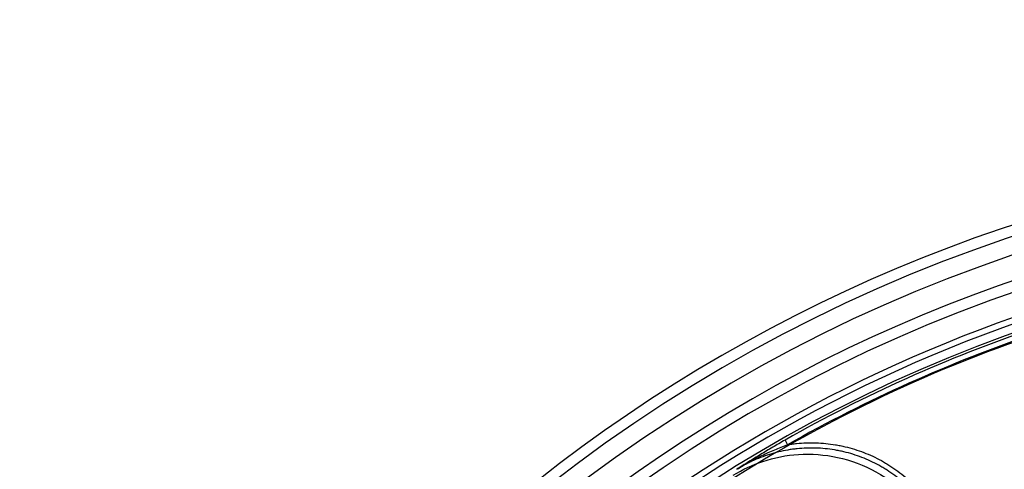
# Model space of a CAD drawing. Header units: millimetres. Extents: x 0 to 297, y 0 to 210.
# Tile 86 of 256: x 144.272 to 144.663, y 93.686 to 93.865. Entities that reach past the tile are written whole.
import ezdxf

# ---------------------------------------------------------------- set-up
doc = ezdxf.new("R2010")
doc.units = ezdxf.units.MM
doc.header["$LTSCALE"] = 16.335
doc.layers.get('0').update_dxf_attribs({"linetype": 'CONTINUOUS'})
doc.layers.add('01_GLOBAL', color=7, linetype='CONTINUOUS')
doc.layers.add('INTFCLR_144815', color=7, linetype='CONTINUOUS')

msp = doc.modelspace()

# ---------------------------------------------------------------- linework, layer by layer
at = {"color": 7, "linetype": 'Continuous'}
msp.add_circle((145.8748034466, 92.1344639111), 2.66, dxfattribs=at)
at = {"color": 9, "linetype": 'Continuous'}
msp.add_arc((145.8748034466, 92.1344639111), 2.6259090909, 92.9674534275, 177.0325465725, dxfattribs=at)
at = {"layer": '01_GLOBAL', "color": 7, "linetype": 'Continuous'}
msp.add_circle((145.8748034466, 92.1344639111), 2.695, dxfattribs=at)
at = {"layer": 'INTFCLR_144815', "color": 9, "linetype": 'Continuous'}
msp.add_line((144.5762334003, 93.697953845), (144.5772685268, 93.69612999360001), dxfattribs=at)
at = {"layer": 'INTFCLR_144815', "color": 6, "linetype": 'Continuous'}
for radius, start, end in [(0.6157754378, 313.9937911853, 154.5150993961), (0.5947754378, 312.9543589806, 154.5144414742), (0.5903864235, 71.6563998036, 156.0440844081), (0.5808960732, 70.9981667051, 162.0018332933), (0.5751005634, 108.7136429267, 257.7559644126)]:
    msp.add_arc((144.8596077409, 93.1986596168), radius, start, end, dxfattribs=at)
at = {"layer": 'INTFCLR_144815', "color": 9, "linetype": 'Continuous'}
for centre, radius, start, end in [((144.8596077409, 93.1986596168), 0.6114469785, 71.617857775, 156.0236179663), ((144.8596077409, 93.1986596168), 0.6044472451, 71.6178577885, 156.0236179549), ((144.8596077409, 93.1986596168), 0.5785048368, 70.768222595, 162.2317774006), ((144.8596077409, 93.1986596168), 0.5715914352, 107.7076787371, 136.2923212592), ((144.859607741, 93.1986596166), 0.5741042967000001, 108.7465261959, 119.5770687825), ((144.8596077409, 93.1986596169), 0.5720071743, 108.7465261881, 119.5770688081)]:
    msp.add_arc(centre, radius, start, end, dxfattribs=at)
for points, knots in [([(144.5762334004, 93.697953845), (144.5754076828, 93.6974852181), (144.573765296, 93.69654313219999), (144.5705125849, 93.6946421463), (144.5665077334, 93.6922404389), (144.5617692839, 93.6893220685), (144.5586559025, 93.68733982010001), (144.5571027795, 93.68635480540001)], [0, 0, 0, 0, 0.1272997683, 0.2538631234, 0.5051382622, 0.7534078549, 1, 1, 1, 1]), ([(144.5772684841, 93.6961299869), (144.5778005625, 93.6962176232), (144.5789772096, 93.6963947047), (144.5814632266, 93.6966907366), (144.585989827, 93.6969983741), (144.5911381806, 93.696833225), (144.5956203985, 93.6962383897), (144.5981741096, 93.6957674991), (144.6020033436, 93.69492637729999), (144.6075557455, 93.69320247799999), (144.6128189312, 93.69076410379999), (144.6162020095, 93.6888359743), (144.6184275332, 93.687465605), (144.6221669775, 93.6848913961), (144.6260947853, 93.6815607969), (144.6292329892, 93.67830836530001), (144.6309382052, 93.67635291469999), (144.6334129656, 93.6733133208), (144.636691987, 93.66850571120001), (144.6392979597, 93.66332705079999), (144.6407505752, 93.65971893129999), (144.6416438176, 93.65726532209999), (144.6429814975, 93.65291847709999), (144.6442524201, 93.6466077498), (144.6446005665, 93.64144313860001), (144.6446005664, 93.6388316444)], [0, 0, 0, 0, 0.016043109, 0.0353363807, 0.0739229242, 0.1510960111, 0.1896825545, 0.2089758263, 0.228269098, 0.3054421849, 0.3826152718, 0.4019085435, 0.4212018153, 0.4597883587, 0.5369614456, 0.5755479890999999, 0.5948412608, 0.6141345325, 0.6913076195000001, 0.7684807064, 0.7877739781, 0.8070672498, 0.8456537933, 0.9228268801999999, 1, 1, 1, 1]), ([(144.5556731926, 93.6840188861), (144.5593380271, 93.68628866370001), (144.567678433, 93.6901964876), (144.5818834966, 93.6929610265), (144.5974732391, 93.6917707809), (144.6127070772, 93.6860247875), (144.6256621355, 93.67616310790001), (144.6349449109, 93.6635818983), (144.6401409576, 93.6500753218), (144.6412554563, 93.6409324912), (144.6412767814, 93.63662175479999)], [0, 0, 0, 0, 0.1091739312, 0.2308407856, 0.3625742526, 0.4999999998, 0.637425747, 0.7691592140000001, 0.8908260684, 1, 1, 1, 1]), ([(144.6425034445, 93.638831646), (144.6425038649, 93.6413269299), (144.6421738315, 93.64631165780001), (144.64093884, 93.6524376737), (144.6396541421, 93.6566105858), (144.6387975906, 93.6589651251), (144.6374030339, 93.6624325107), (144.6348802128, 93.66745373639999), (144.6317084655, 93.672096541), (144.6293433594, 93.6750022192), (144.6277015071, 93.6768859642), (144.6246789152, 93.680020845), (144.6208692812, 93.6832505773), (144.6172743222, 93.6857234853), (144.6151414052, 93.6870369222), (144.6118932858, 93.6888887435), (144.6067953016, 93.6912535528), (144.6014238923, 93.69291528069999), (144.5977650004, 93.6937183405), (144.5953063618, 93.69417160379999), (144.5909880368, 93.69474504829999), (144.5859954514, 93.69490364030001), (144.5816421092, 93.69460513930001), (144.5791546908, 93.6943083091), (144.5754574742, 93.69374078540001), (144.5699918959, 93.6924288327), (144.5647463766, 93.69040257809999), (144.5613757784, 93.6887670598), (144.5593726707, 93.68771175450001), (144.5579607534, 93.6868852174), (144.5571029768, 93.686354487)], [0, 0, 0, 0, 0.0629375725, 0.1255753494, 0.1571468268, 0.1729892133, 0.1887582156, 0.2514024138, 0.3142666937, 0.330114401, 0.3458910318, 0.3772805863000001, 0.4398855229, 0.4714188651, 0.487268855, 0.5030518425, 0.5657148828, 0.6285499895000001, 0.6444013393, 0.6601890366, 0.6915950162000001, 0.754210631, 0.7857360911, 0.8015890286, 0.8173816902, 0.8800725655, 0.942904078, 0.9587583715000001, 0.9745582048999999, 1, 1, 1, 1])]:
    msp.add_open_spline(points, degree=3, knots=knots, dxfattribs=at)
at = {"layer": 'INTFCLR_144815', "color": 6, "linetype": 'Continuous'}
msp.add_open_spline([(144.5571027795, 93.68635480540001), (144.5587054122, 93.6873712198), (144.5619716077, 93.68928913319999), (144.5669953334, 93.69188592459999), (144.5712638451, 93.69380095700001), (144.5746969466, 93.69517856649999), (144.5764097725, 93.69582724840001), (144.5772685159, 93.6961299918)], degree=3, knots=[0, 0, 0, 0, 0.2535774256, 0.5057331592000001, 0.7553231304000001, 0.8783340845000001, 1, 1, 1, 1], dxfattribs=at)

doc.saveas('drawing.dxf')
